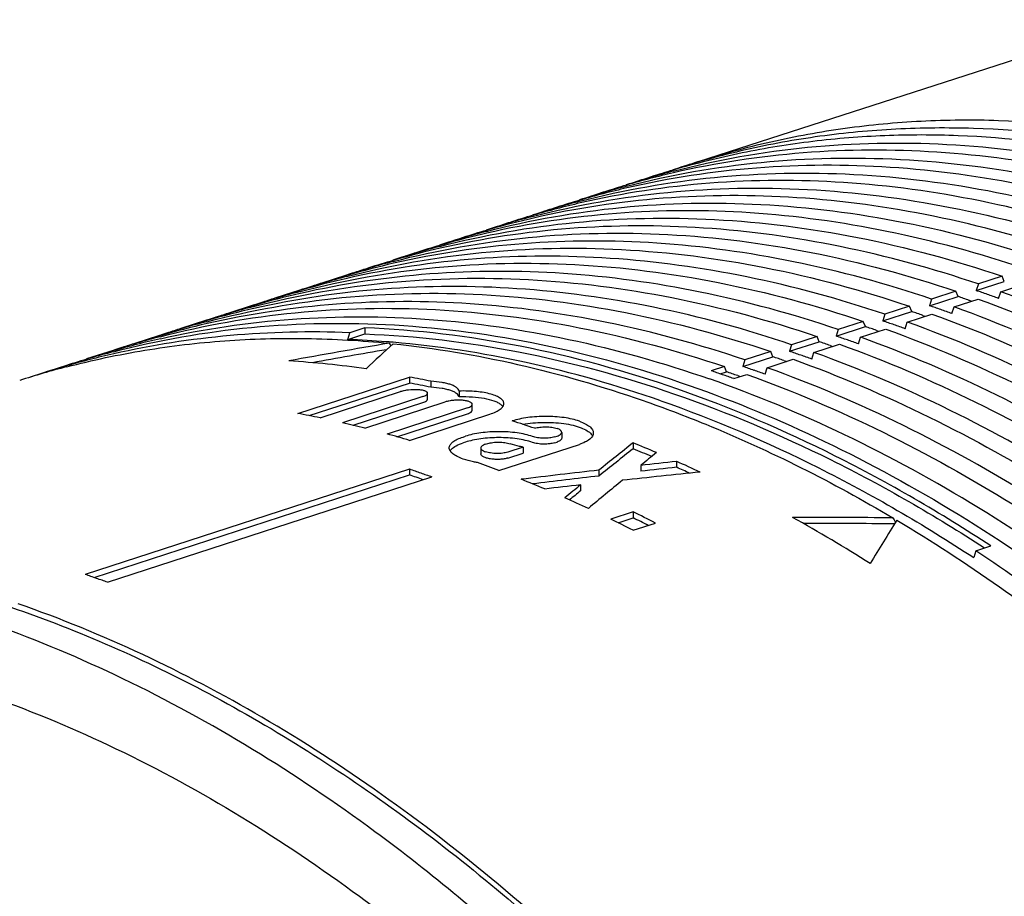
# Model space of a CAD drawing. Header units: millimetres. Extents: x 59 to 474, y 39 to 400.
# Tile 5 of 18: x 110 to 141, y 149 to 177. Entities that reach past the tile are written whole.
import ezdxf

# ---------------------------------------------------------------- set-up
doc = ezdxf.new("R2010")
doc.units = ezdxf.units.MM
doc.header["$LTSCALE"] = 30.734
doc.layers.add('A023134_9_1', color=7, linetype='CONTINUOUS')
doc.layers.add('A023135_3_1', color=7, linetype='CONTINUOUS')

msp = doc.modelspace()

# ---------------------------------------------------------------- linework, layer by layer
at = {"layer": 'A023134_9_1', "color": 7, "linetype": 'CONTINUOUS'}
for p, q in [((145.609, 176.624), (131.689, 172.133)), ((125.078, 169.986), (124.99, 169.96)), ((125.078, 169.986), (124.991, 169.959)), ((123.59, 169.506), (123.514, 169.484)), ((123.59, 169.506), (123.515, 169.483)), ((122.103, 169.026), (122.039, 169.006)), ((122.103, 169.026), (122.039, 169.007)), ((120.56, 168.543), (119.786, 168.293)), ((120.616, 168.546), (120.563, 168.53)), ((120.616, 168.546), (120.563, 168.531)), ((141.303, 168.51), (140.548, 168.264)), ((141.369, 168.344), (141.303, 168.51)), ((140.482, 168.056), (141.369, 168.344)), ((140.548, 168.264), (140.482, 168.056)), ((141.255, 168.018), (142.01, 168.264)), ((119.084, 168.066), (118.298, 167.813)), ((119.129, 168.066), (119.087, 168.054)), ((119.129, 168.066), (119.088, 168.054)), ((139.006, 167.575), (139.905, 167.868)), ((139.839, 168.034), (139.071, 167.784)), ((139.905, 167.868), (139.839, 168.034)), ((141.189, 167.809), (141.255, 168.018)), ((117.608, 167.59), (116.811, 167.333)), ((117.641, 167.586), (117.612, 167.577)), ((117.641, 167.586), (117.612, 167.578)), ((138.374, 167.557), (137.595, 167.304)), ((138.441, 167.391), (138.374, 167.557)), ((139.071, 167.784), (139.006, 167.575)), ((139.713, 167.329), (139.779, 167.538)), ((139.779, 167.538), (140.546, 167.787)), ((140.259, 167.747), (140.337, 167.719)), ((137.53, 167.095), (138.441, 167.391)), ((137.595, 167.304), (137.53, 167.095)), ((138.302, 167.057), (139.082, 167.311)), ((138.794, 167.27), (138.873, 167.243)), ((116.132, 167.114), (115.323, 166.853)), ((116.154, 167.106), (116.136, 167.101)), ((116.154, 167.106), (116.136, 167.101)), ((136.054, 166.614), (136.977, 166.915)), ((136.91, 167.081), (136.119, 166.823)), ((136.977, 166.915), (136.91, 167.081)), ((138.237, 166.848), (138.302, 167.057)), ((114.656, 166.638), (113.835, 166.373)), ((114.667, 166.627), (114.66, 166.625)), ((114.667, 166.627), (114.66, 166.625)), ((120.603, 166.509), (120.668, 166.722)), ((120.603, 166.509), (121.143, 166.684)), ((121.143, 166.877), (120.668, 166.722)), ((121.143, 166.877), (121.143, 166.684)), ((135.446, 166.604), (134.643, 166.343)), ((135.512, 166.438), (135.446, 166.604)), ((136.119, 166.823), (136.054, 166.614)), ((136.826, 166.577), (137.617, 166.834)), ((137.33, 166.793), (137.408, 166.766)), ((121.915, 166.43), (121.822, 166.437)), ((121.915, 166.428), (121.822, 166.437)), ((121.911, 166.388), (121.964, 166.302)), ((134.577, 166.134), (135.512, 166.438)), ((134.643, 166.343), (134.577, 166.134)), ((135.35, 166.096), (136.153, 166.358)), ((135.866, 166.317), (135.944, 166.29)), ((136.761, 166.368), (136.826, 166.577)), ((113.181, 166.162), (112.347, 165.893)), ((133.982, 166.128), (133.167, 165.862)), ((134.048, 165.962), (133.982, 166.128)), ((135.284, 165.888), (135.35, 166.096)), ((111.705, 165.686), (110.859, 165.413)), ((133.101, 165.654), (134.048, 165.962)), ((133.167, 165.862), (133.101, 165.654)), ((133.874, 165.616), (134.689, 165.881)), ((134.402, 165.84), (134.48, 165.813)), ((132.517, 165.651), (132.103, 165.516)), ((132.383, 165.42), (132.584, 165.485)), ((132.584, 165.485), (132.517, 165.651)), ((132.81, 165.27), (133.225, 165.405)), ((132.938, 165.364), (133.016, 165.337)), ((133.808, 165.407), (133.874, 165.616)), ((119.022, 164.169), (122.557, 165.319)), ((119.387, 164.099), (122.557, 165.131)), ((122.557, 165.319), (122.557, 165.131)), ((123.237, 165.186), (123.237, 164.997)), ((119.729, 164.03), (122.274, 164.858)), ((123.128, 164.62), (123.128, 164.808)), ((124.126, 164.877), (124.126, 164.689)), ((122.982, 164.703), (120.436, 163.875)), ((120.772, 163.796), (122.982, 164.515)), ((121.143, 163.704), (123.689, 164.532)), ((124.542, 164.268), (124.542, 164.456)), ((124.396, 164.347), (121.85, 163.518)), ((122.161, 163.432), (124.396, 164.159)), ((122.557, 163.317), (125.103, 164.146)), ((127.371, 163.57), (127.371, 163.383)), ((124.254, 163.423), (124.325, 163.447)), ((124.325, 163.26), (124.254, 163.235)), ((124.961, 163.192), (125.032, 163.215)), ((125.386, 162.362), (127.931, 163.19)), ((127.153, 163.429), (127.224, 163.452)), ((127.153, 163.241), (127.224, 163.264)), ((129.628, 163.236), (129.628, 163.048)), ((124.815, 163.076), (124.815, 162.888)), ((126.153, 163.103), (125.669, 162.946)), ((125.669, 162.758), (126.153, 162.916)), ((126.153, 163.103), (126.153, 162.916)), ((131.007, 162.652), (131.007, 162.464)), ((122.557, 162.41), (112.304, 159.073)), ((122.557, 162.411), (122.557, 162.224)), ((128.55, 162.376), (128.55, 162.188)), ((129.873, 162.526), (129.873, 162.338)), ((112.584, 158.977), (122.557, 162.222)), ((113.011, 158.827), (123.264, 162.163)), ((127.969, 161.907), (127.969, 161.719)), ((129.628, 161.056), (128.921, 160.826)), ((129.628, 161.056), (129.628, 160.867)), ((129.152, 160.712), (129.628, 160.867)), ((129.628, 160.472), (130.335, 160.702)), ((137.847, 160.865), (137.882, 160.801)), ((137.882, 160.801), (137.928, 160.716)), ((140.467, 159.821), (140.402, 159.607)), ((140.467, 159.821), (140.942, 159.975))]:
    msp.add_line(p, q, dxfattribs=at)
for centre, radius, start, end in [((139.941, 146.557), 26.875, 107.8814, 108.9061), ((137.698, 145.721), 26.981, 104.591, 107.8795), ((137.021, 145.409), 27.071, 103.047, 106.3127), ((138.459, 146.06), 26.893, 107.8814, 108.9753), ((138.469, 146.026), 26.928, 106.3413, 107.8812), ((136.227, 145.23), 26.997, 104.5929, 107.8795), ((135.538, 144.912), 27.088, 103.0233, 106.2867), ((136.987, 145.53), 26.945, 106.3153, 107.8812), ((136.976, 145.565), 26.909, 107.8814, 108.9678), ((134.756, 144.739), 27.013, 104.5948, 107.8795), ((134.056, 144.415), 27.106, 102.9996, 106.2607), ((135.493, 145.069), 26.925, 107.8814, 108.9548), ((135.504, 145.034), 26.961, 106.2893, 107.8812), ((133.285, 144.247), 27.029, 104.5968, 107.8795), ((132.574, 143.914), 27.128, 102.9761, 106.0418), ((134.021, 144.539), 26.978, 106.2633, 107.8811), ((134.01, 144.574), 26.941, 107.8814, 108.9373), ((131.814, 143.756), 27.045, 104.5987, 107.8795), ((131.092, 143.417), 27.145, 102.9525, 106.0416), ((132.527, 144.078), 26.957, 107.8814, 108.9198), ((132.538, 144.043), 26.994, 106.2373, 107.8811), ((130.343, 143.265), 27.061, 104.6006, 107.8795), ((131.055, 143.547), 27.011, 106.2114, 107.8811), ((129.609, 142.921), 27.162, 102.9289, 106.0414), ((131.044, 143.583), 26.973, 107.8814, 108.9023), ((128.873, 142.774), 27.077, 104.6026, 107.8795), ((128.126, 142.425), 27.179, 102.9054, 106.0412), ((129.573, 143.051), 27.027, 106.1856, 107.8811), ((127.402, 142.282), 27.093, 104.6045, 107.8795), ((128.09, 142.555), 27.044, 106.1597, 107.8811), ((129.561, 143.088), 26.989, 107.8814, 108.8849), ((126.644, 141.929), 27.196, 102.8819, 106.0409), ((128.078, 142.592), 27.005, 107.8814, 108.8674), ((125.931, 141.791), 27.108, 104.6064, 107.8795), ((125.161, 141.432), 27.214, 102.8584, 106.0407), ((126.607, 142.06), 27.06, 106.1339, 107.8811), ((127.543, 131.269), 38.63, 70.7825, 71.3368), ((128.155, 131.559), 38.522, 70.7818, 71.3369), ((128.004, 131.124), 38.983, 70.2312, 70.7825), ((124.46, 141.3), 27.124, 104.6083, 107.8795), ((125.124, 141.564), 27.077, 106.1081, 107.8811), ((126.595, 142.097), 27.022, 107.8814, 108.85), ((126.672, 131.057), 38.545, 70.7818, 71.3365), ((123.678, 140.936), 27.231, 102.8349, 106.0405), ((125.112, 141.601), 27.038, 107.8814, 108.8326), ((126.072, 130.771), 38.653, 70.7825, 71.3365), ((126.521, 130.622), 39.006, 70.2315, 70.7825), ((122.989, 140.809), 27.14, 104.6102, 107.8795), ((122.196, 140.44), 27.248, 102.8114, 106.0403), ((123.642, 141.068), 27.094, 106.0824, 107.8811), ((124.6, 130.273), 38.676, 70.7825, 71.3362), ((125.188, 130.554), 38.568, 70.7818, 71.3362), ((125.037, 130.12), 39.029, 70.2318, 70.7825), ((122.159, 140.572), 27.11, 106.0567, 107.881), ((123.629, 141.106), 27.054, 107.8814, 108.8152), ((123.704, 130.052), 38.591, 70.7818, 71.3359), ((121.518, 140.317), 27.156, 104.6121, 107.8795), ((120.705, 139.974), 27.233, 102.7869, 106.0305), ((122.147, 140.61), 27.07, 107.8814, 108.7978), ((119.408, 135.717), 30.815, 85.5055, 87.7771), ((119.373, 135.265), 31.268, 85.1037, 85.337), ((123.128, 129.775), 38.699, 70.7825, 71.3358), ((123.553, 129.617), 39.052, 70.2322, 70.7825), ((120.047, 139.826), 27.172, 104.6146, 107.8794), ((119.23, 139.449), 27.28, 102.7606, 106.0042), ((120.676, 140.077), 27.126, 106.0311, 107.881), ((122.22, 129.55), 38.614, 70.7818, 71.3355), ((122.069, 129.115), 39.075, 70.2325, 70.7825), ((119.193, 139.58), 27.144, 106.0069, 107.8811), ((116.737, 134.224), 31.669, 81.919, 86.375), ((121.656, 129.277), 38.722, 70.7825, 71.3355), ((118.574, 139.343), 27.18, 104.6147, 107.88), ((119.183, 139.612), 27.11, 107.8815, 108.4873), ((120.184, 128.778), 38.745, 70.7825, 71.3352), ((120.737, 129.048), 38.637, 70.7818, 71.3352), ((120.585, 128.613), 39.098, 70.2328, 70.7825), ((116.277, 131.64), 34.26, 78.2791, 79.4379), ((116.337, 131.668), 34.036, 78.3029, 79.4692), ((112.741, 130.521), 34.229, 78.2201, 79.4266), ((112.476, 129.301), 35.479, 75.8594, 77.034), ((114.252, 127.402), 38.313, 71.3299, 72.4426), ((112.126, 127.96), 36.864, 73.5635, 74.706), ((128.114, 163.336), 0.262, 27.5527, 30.8977), ((114.072, 124.57), 41.678, 66.9791, 68.0837), ((124.056, 162.857), 0.249, 145.3472, 148.8377), ((114.199, 124.709), 41.327, 67.1917, 68.0774), ((111.176, 125.044), 39.932, 69.1543, 70.1946), ((113.391, 123.01), 43.38, 64.9628, 66.0404), ((113.55, 123.203), 42.967, 65.4284, 66.0278), ((110.575, 123.505), 41.584, 66.9824, 68.0894), ((109.902, 121.949), 43.279, 64.9687, 66.0489), ((109.743, 120.37), 45.285, 62.953, 63.9531), ((109.103, 120.271), 45.138, 62.9533, 63.9567), ((109.89, 120.516), 44.92, 63.2497, 63.9337), ((110.855, 118.032), 49.021, 57.5972, 60.9286)]:
    msp.add_arc(centre, radius, start, end, dxfattribs=at)
for centre, major_axis, ratio, start_param, end_param in [((140.265, 111.249), (118.463, 14.417), 0.479501, 1.667803, 1.694924), ((115.28, 100.698), (21.29, 71.294), 0.337889, 0.511983, 0.538954), ((140.277, 111.25), (118.077, 14.37), 0.479501, 1.669114, 1.689219), ((129.335, 105.16), (60.383, 75.026), 0.426096, 1.079598, 1.095381), ((129.345, 105.168), (60.187, 74.783), 0.426096, 1.07973, 1.095564), ((131.241, 105.826), (60.337, 74.969), 0.426096, 1.096639, 1.10393), ((112.789, 102.125), (156.154, 27.596), 0.361755, 1.390258, 1.397553), ((112.789, 102.125), (156.154, 27.596), 0.361755, 1.406056, 1.421828), ((110.88, 101.461), (156.272, 27.617), 0.361755, 1.373281, 1.389098), ((112.812, 102.129), (155.65, 27.507), 0.361755, 1.390025, 1.397343), ((112.812, 102.129), (155.65, 27.507), 0.361755, 1.405873, 1.419411), ((131.241, 105.826), (60.337, 74.969), 0.426096, 1.112438, 1.128243), ((110.88, 101.461), (156.272, 27.617), 0.361755, 1.397602, 1.404885), ((129.335, 105.16), (60.383, 75.026), 0.426096, 1.103881, 1.111167), ((129.345, 105.168), (60.187, 74.783), 0.426096, 1.104092, 1.109216), ((112.625, 101.624), (119.778, 14.577), 0.479501, 1.300714, 1.327685), ((112.637, 101.625), (119.392, 14.53), 0.479501, 1.299655, 1.324314), ((142.892, 110.333), (21.056, 70.512), 0.337889, 0.879072, 0.906193)]:
    msp.add_ellipse(centre, major_axis=major_axis, ratio=ratio, start_param=start_param, end_param=end_param, dxfattribs=at)
for points, knots in [([(131.689, 172.133), (132.444, 172.377), (133.98, 172.798), (136.339, 173.227), (138.749, 173.453), (142.047, 173.481), (146.274, 172.99), (149.585, 172.081), (151.235, 171.506)], [0, 0, 0, 0, 0.11957, 0.239795, 0.361178, 0.484188, 0.73657, 1, 1, 1, 1]), ([(150.442, 171.248), (148.792, 171.823), (145.479, 172.733), (141.251, 173.224), (137.953, 173.195), (135.541, 172.97), (133.181, 172.541), (131.645, 172.119), (130.89, 171.876)], [0, 0, 0, 0, 0.26343, 0.515812, 0.638822, 0.760205, 0.88043, 1, 1, 1, 1]), ([(149.404, 171.147), (147.843, 171.674), (144.711, 172.512), (140.72, 172.983), (137.6, 172.985), (135.316, 172.803), (133.075, 172.441), (131.613, 172.077), (130.893, 171.866)], [0, 0, 0, 0, 0.262818, 0.515234, 0.638397, 0.759965, 0.880352, 1, 1, 1, 1]), ([(130.901, 171.832), (132.293, 172.195), (135.169, 172.702), (139.605, 172.788), (144.14, 172.206), (147.132, 171.397), (148.624, 170.893)], [0, 0, 0, 0, 0.239924, 0.484778, 0.737387, 1, 1, 1, 1]), ([(147.928, 170.667), (146.498, 171.15), (143.631, 171.933), (139.285, 172.53), (135.026, 172.515), (132.255, 172.092), (130.91, 171.781)], [0, 0, 0, 0, 0.26231, 0.514978, 0.76003, 1, 1, 1, 1]), ([(129.425, 171.356), (130.818, 171.719), (133.696, 172.227), (138.135, 172.313), (142.673, 171.731), (145.667, 170.921), (147.159, 170.416)], [0, 0, 0, 0, 0.239924, 0.484778, 0.737386, 1, 1, 1, 1]), ([(146.452, 170.186), (145.022, 170.669), (142.155, 171.453), (137.809, 172.05), (133.551, 172.036), (130.779, 171.615), (129.434, 171.304)], [0, 0, 0, 0, 0.262305, 0.514974, 0.76003, 1, 1, 1, 1]), ([(127.949, 170.88), (129.343, 171.243), (132.223, 171.751), (136.665, 171.837), (141.206, 171.255), (144.201, 170.444), (145.695, 169.94)], [0, 0, 0, 0, 0.239923, 0.484777, 0.737385, 1, 1, 1, 1]), ([(126.474, 170.404), (127.868, 170.767), (130.75, 171.276), (135.195, 171.362), (139.739, 170.779), (142.736, 169.968), (144.231, 169.463)], [0, 0, 0, 0, 0.239923, 0.484777, 0.737385, 1, 1, 1, 1]), ([(144.976, 169.706), (143.546, 170.189), (140.679, 170.973), (136.334, 171.57), (132.075, 171.557), (129.304, 171.137), (127.958, 170.826)], [0, 0, 0, 0, 0.2623, 0.514971, 0.760029, 1, 1, 1, 1]), ([(143.499, 169.225), (142.07, 169.708), (139.203, 170.492), (134.858, 171.09), (130.6, 171.079), (127.828, 170.659), (126.483, 170.349)], [0, 0, 0, 0, 0.262296, 0.514967, 0.760028, 1, 1, 1, 1]), ([(124.998, 169.928), (126.393, 170.291), (129.277, 170.8), (133.725, 170.887), (138.272, 170.304), (141.271, 169.492), (142.767, 168.987)], [0, 0, 0, 0, 0.239923, 0.484776, 0.737384, 1, 1, 1, 1]), ([(123.522, 169.452), (124.918, 169.816), (127.804, 170.325), (132.255, 170.411), (136.804, 169.828), (139.806, 169.016), (141.302, 168.51)], [0, 0, 0, 0, 0.239923, 0.484776, 0.737384, 1, 1, 1, 1]), ([(142.023, 168.745), (140.594, 169.228), (137.727, 170.012), (133.382, 170.611), (129.124, 170.6), (126.353, 170.182), (125.007, 169.872)], [0, 0, 0, 0, 0.262291, 0.514963, 0.760027, 1, 1, 1, 1]), ([(140.547, 168.265), (139.117, 168.748), (136.251, 169.532), (131.907, 170.131), (127.649, 170.121), (124.877, 169.704), (123.532, 169.395)], [0, 0, 0, 0, 0.262286, 0.514959, 0.760026, 1, 1, 1, 1]), ([(122.046, 168.976), (123.444, 169.34), (126.331, 169.85), (130.785, 169.936), (135.337, 169.353), (138.341, 168.54), (139.838, 168.034)], [0, 0, 0, 0, 0.239923, 0.484775, 0.737383, 1, 1, 1, 1]), ([(120.57, 168.499), (121.969, 168.864), (124.858, 169.374), (129.314, 169.461), (133.87, 168.877), (136.875, 168.064), (138.374, 167.557)], [0, 0, 0, 0, 0.239922, 0.484775, 0.737383, 1, 1, 1, 1]), ([(139.071, 167.784), (137.641, 168.267), (134.775, 169.051), (130.431, 169.651), (126.173, 169.643), (123.402, 169.226), (122.056, 168.918)], [0, 0, 0, 0, 0.262282, 0.514955, 0.760025, 1, 1, 1, 1]), ([(137.595, 167.304), (136.165, 167.787), (133.299, 168.571), (128.956, 169.171), (124.698, 169.164), (121.926, 168.748), (120.58, 168.441)], [0, 0, 0, 0, 0.262277, 0.514951, 0.760024, 1, 1, 1, 1]), ([(119.095, 168.023), (120.494, 168.388), (123.385, 168.899), (127.844, 168.986), (132.403, 168.401), (135.41, 167.587), (136.91, 167.081)], [0, 0, 0, 0, 0.239922, 0.484774, 0.737382, 1, 1, 1, 1]), ([(117.619, 167.547), (119.019, 167.912), (121.912, 168.423), (126.374, 168.51), (130.936, 167.926), (133.945, 167.111), (135.445, 166.604)], [0, 0, 0, 0, 0.239922, 0.484774, 0.737381, 1, 1, 1, 1]), ([(136.118, 166.823), (134.689, 167.306), (131.823, 168.091), (127.48, 168.692), (123.222, 168.685), (120.451, 168.271), (119.105, 167.963)], [0, 0, 0, 0, 0.262272, 0.514947, 0.760023, 1, 1, 1, 1]), ([(134.642, 166.343), (133.213, 166.826), (130.347, 167.61), (126.004, 168.212), (121.747, 168.206), (118.975, 167.793), (117.629, 167.486)], [0, 0, 0, 0, 0.262268, 0.514944, 0.760022, 1, 1, 1, 1]), ([(116.143, 167.071), (117.544, 167.436), (120.439, 167.948), (124.904, 168.035), (129.468, 167.45), (132.48, 166.635), (133.981, 166.128)], [0, 0, 0, 0, 0.239922, 0.484773, 0.737381, 1, 1, 1, 1]), ([(184.346, 95.881), (184.322, 99.698), (183.858, 105.481), (182.471, 113.116), (180.549, 120.795), (177.228, 130.13), (172.763, 138.914), (168.575, 145.419), (165.196, 149.938), (161.588, 154.088), (157.785, 157.83), (153.82, 161.129), (148.485, 164.818), (144.182, 166.966), (141.255, 168.018)], [0, 0, 0, 0, 0.129183, 0.195469, 0.262423, 0.396862, 0.529748, 0.594796, 0.658474, 0.720513, 0.780684, 0.83881, 0.894777, 1, 1, 1, 1]), ([(133.166, 165.863), (131.737, 166.345), (128.871, 167.13), (124.529, 167.732), (120.271, 167.728), (117.5, 167.315), (116.154, 167.009)], [0, 0, 0, 0, 0.262263, 0.51494, 0.760021, 1, 1, 1, 1]), ([(182.895, 95.357), (182.872, 99.177), (182.407, 104.964), (181.019, 112.602), (179.096, 120.286), (175.773, 129.627), (171.306, 138.416), (167.115, 144.926), (163.734, 149.447), (160.124, 153.599), (156.318, 157.344), (152.352, 160.645), (147.013, 164.336), (142.707, 166.485), (139.779, 167.537)], [0, 0, 0, 0, 0.129183, 0.195469, 0.262423, 0.396862, 0.529749, 0.594796, 0.658474, 0.720513, 0.780684, 0.83881, 0.894777, 1, 1, 1, 1]), ([(140.546, 167.787), (143.474, 166.735), (147.778, 164.586), (153.115, 160.897), (157.08, 157.596), (160.885, 153.853), (164.494, 149.702), (167.874, 145.182), (172.063, 138.675), (176.529, 129.888), (179.851, 120.551), (181.773, 112.869), (183.161, 105.233), (183.626, 99.448), (183.649, 95.629)], [0, 0, 0, 0, 0.105223, 0.16119, 0.219316, 0.279487, 0.341526, 0.405204, 0.470251, 0.603138, 0.737577, 0.804531, 0.870817, 1, 1, 1, 1]), ([(114.667, 166.595), (116.069, 166.96), (118.966, 167.472), (123.434, 167.56), (128.001, 166.974), (131.014, 166.159), (132.517, 165.651)], [0, 0, 0, 0, 0.239922, 0.484772, 0.73738, 1, 1, 1, 1]), ([(114.678, 166.532), (116.051, 166.844), (118.882, 167.259), (123.229, 167.244), (127.664, 166.597), (130.587, 165.769), (132.044, 165.261)], [0, 0, 0, 0, 0.239679, 0.484613, 0.737374, 1, 1, 1, 1]), ([(139.082, 167.31), (142.011, 166.258), (146.318, 164.108), (151.658, 160.416), (155.626, 157.114), (159.432, 153.369), (163.044, 149.215), (166.426, 144.692), (170.618, 138.181), (175.086, 129.389), (178.41, 120.046), (180.334, 112.36), (181.722, 104.719), (182.187, 98.931), (182.21, 95.11)], [0, 0, 0, 0, 0.105223, 0.16119, 0.219316, 0.279487, 0.341526, 0.405204, 0.470251, 0.603138, 0.737577, 0.804531, 0.870817, 1, 1, 1, 1]), ([(113.191, 166.119), (114.621, 166.492), (117.578, 167.01), (122.14, 167.078), (126.803, 166.448), (129.875, 165.587), (131.407, 165.053)], [0, 0, 0, 0, 0.239621, 0.484317, 0.737008, 1, 1, 1, 1]), ([(181.445, 94.833), (181.421, 98.656), (180.956, 104.446), (179.567, 112.089), (177.643, 119.778), (174.319, 129.124), (169.849, 137.918), (165.656, 144.432), (162.272, 148.956), (158.66, 153.111), (154.852, 156.857), (150.883, 160.16), (145.542, 163.853), (141.233, 166.004), (138.303, 167.057)], [0, 0, 0, 0, 0.129183, 0.195469, 0.262423, 0.396862, 0.529749, 0.594796, 0.658474, 0.720513, 0.780684, 0.83881, 0.894777, 1, 1, 1, 1]), ([(120.668, 166.722), (119.406, 166.773), (116.896, 166.716), (114.414, 166.329), (113.204, 166.055)], [0, 0, 0, 0, 0.504498, 1, 1, 1, 1]), ([(131.043, 164.935), (129.417, 165.501), (126.155, 166.402), (122.792, 166.811), (121.143, 166.877)], [0, 0, 0, 0, 0.510505, 1, 1, 1, 1]), ([(121.143, 166.684), (122.775, 166.621), (126.102, 166.222), (131.056, 164.867), (136.001, 162.768), (139.175, 160.936), (140.742, 159.914)], [0, 0, 0, 0, 0.233606, 0.477143, 0.732302, 1, 1, 1, 1]), ([(137.618, 166.834), (140.549, 165.781), (144.859, 163.629), (150.201, 159.936), (154.172, 156.631), (157.98, 152.884), (161.594, 148.728), (164.978, 144.202), (169.172, 137.687), (173.644, 128.89), (176.969, 119.542), (178.894, 111.851), (180.283, 104.205), (180.748, 98.414), (180.772, 94.591)], [0, 0, 0, 0, 0.105223, 0.16119, 0.219316, 0.279486, 0.341525, 0.405204, 0.470251, 0.603138, 0.737577, 0.804531, 0.870817, 1, 1, 1, 1]), ([(111.716, 165.643), (112.53, 165.855), (114.186, 166.206), (116.722, 166.505), (119.308, 166.577), (121.041, 166.475), (121.911, 166.388)], [0, 0, 0, 0, 0.245697, 0.493555, 0.74466, 1, 1, 1, 1]), ([(122.038, 166.375), (123.361, 166.237), (126.037, 165.787), (128.643, 165.03), (129.943, 164.577)], [0, 0, 0, 0, 0.491361, 1, 1, 1, 1]), ([(130.502, 164.571), (129.112, 165.056), (126.324, 165.854), (123.456, 166.298), (122.042, 166.419)], [0, 0, 0, 0, 0.509202, 1, 1, 1, 1]), ([(136.154, 166.357), (139.086, 165.304), (143.399, 163.151), (148.745, 159.455), (152.717, 156.149), (156.528, 152.399), (160.144, 148.241), (163.53, 143.713), (167.727, 137.194), (172.201, 128.391), (175.528, 119.037), (177.454, 111.342), (178.844, 103.692), (179.31, 97.897), (179.333, 94.071)], [0, 0, 0, 0, 0.105223, 0.16119, 0.219315, 0.279486, 0.341525, 0.405204, 0.470251, 0.603138, 0.737577, 0.804531, 0.870817, 1, 1, 1, 1]), ([(179.994, 94.31), (179.971, 98.135), (179.505, 103.928), (178.116, 111.576), (176.191, 119.269), (172.864, 128.621), (168.391, 137.42), (164.196, 143.938), (160.81, 148.465), (157.196, 152.622), (153.386, 156.371), (149.414, 159.676), (144.07, 163.371), (139.758, 165.523), (136.827, 166.576)], [0, 0, 0, 0, 0.129183, 0.195469, 0.262423, 0.396862, 0.529749, 0.594796, 0.658475, 0.720514, 0.780684, 0.83881, 0.894777, 1, 1, 1, 1]), ([(178.544, 93.786), (178.521, 97.613), (178.055, 103.41), (176.664, 111.063), (174.738, 118.761), (171.409, 128.118), (166.934, 136.923), (162.736, 143.444), (159.348, 147.974), (155.732, 152.133), (151.919, 155.884), (147.946, 159.191), (142.598, 162.889), (138.284, 165.042), (135.35, 166.096)], [0, 0, 0, 0, 0.129183, 0.195469, 0.262423, 0.396863, 0.529749, 0.594796, 0.658475, 0.720514, 0.780685, 0.838811, 0.894777, 1, 1, 1, 1]), ([(134.689, 165.881), (137.624, 164.827), (141.939, 162.673), (147.288, 158.975), (151.263, 155.666), (155.076, 151.915), (158.694, 147.754), (162.082, 143.223), (166.281, 136.7), (170.758, 127.892), (174.088, 118.533), (176.014, 110.833), (177.405, 103.178), (177.871, 97.38), (177.894, 93.552)], [0, 0, 0, 0, 0.105223, 0.161189, 0.219315, 0.279486, 0.341525, 0.405204, 0.470251, 0.603137, 0.737577, 0.804531, 0.870817, 1, 1, 1, 1]), ([(132.457, 165.394), (132.398, 165.415), (132.28, 165.456), (132.162, 165.498), (132.103, 165.518)], [0, 0, 0, 0, 0.499953, 1, 1, 1, 1]), ([(132.81, 165.271), (132.752, 165.292), (132.633, 165.332), (132.516, 165.374), (132.457, 165.394)], [0, 0, 0, 0, 0.499954, 1, 1, 1, 1]), ([(133.225, 165.404), (136.161, 164.349), (140.479, 162.194), (145.831, 158.494), (149.808, 155.184), (153.624, 151.43), (157.244, 147.267), (160.634, 142.733), (164.836, 136.206), (169.315, 127.393), (172.647, 118.028), (174.575, 110.324), (175.966, 102.665), (176.432, 96.863), (176.456, 93.033)], [0, 0, 0, 0, 0.105223, 0.161189, 0.219315, 0.279486, 0.341525, 0.405203, 0.470251, 0.603137, 0.737577, 0.804531, 0.870817, 1, 1, 1, 1]), ([(177.093, 93.263), (177.07, 97.092), (176.604, 102.892), (175.213, 110.549), (173.285, 118.252), (169.955, 127.615), (165.477, 136.425), (161.276, 142.95), (157.886, 147.483), (154.268, 151.645), (150.453, 155.398), (146.477, 158.707), (141.126, 162.406), (136.81, 164.561), (133.874, 165.616)], [0, 0, 0, 0, 0.129183, 0.195469, 0.262423, 0.396863, 0.529749, 0.594797, 0.658475, 0.720514, 0.780685, 0.838811, 0.894777, 1, 1, 1, 1]), ([(124.126, 164.877), (124.122, 164.897), (124.101, 164.94), (124.044, 164.993), (123.962, 165.041), (123.857, 165.083), (123.729, 165.12), (123.521, 165.162), (123.354, 165.179), (123.237, 165.186)], [0, 0, 0, 0, 0.063255, 0.140076, 0.235621, 0.35155, 0.487636, 0.642545, 1, 1, 1, 1]), ([(131.407, 165.053), (132.863, 164.546), (135.777, 163.332), (140.014, 161.011), (144.166, 158.174), (148.192, 154.849), (152.057, 151.069), (155.722, 146.871), (159.154, 142.292), (163.404, 135.695), (167.927, 126.781), (171.276, 117.306), (173.201, 109.513), (174.577, 101.772), (175.018, 95.91), (175.018, 92.043)], [0, 0, 0, 0, 0.05148, 0.105138, 0.161023, 0.219096, 0.279243, 0.341286, 0.404992, 0.470085, 0.60309, 0.737636, 0.804619, 0.87091, 1, 1, 1, 1]), ([(175.644, 92.269), (175.644, 96.135), (175.203, 101.995), (173.827, 109.734), (171.903, 117.526), (168.554, 126.999), (164.033, 135.91), (159.784, 142.505), (156.353, 147.082), (152.689, 151.28), (148.825, 155.059), (144.8, 158.383), (140.649, 161.219), (136.413, 163.54), (133.5, 164.753), (132.044, 165.261)], [0, 0, 0, 0, 0.12909, 0.195381, 0.262364, 0.39691, 0.529915, 0.595008, 0.658714, 0.720757, 0.780904, 0.838977, 0.894862, 0.94852, 1, 1, 1, 1]), ([(123.128, 164.808), (123.128, 164.815), (123.123, 164.83), (123.105, 164.849), (123.078, 164.866), (123.025, 164.888), (122.938, 164.908), (122.766, 164.925), (122.58, 164.918), (122.398, 164.891), (122.313, 164.87), (122.274, 164.858)], [0, 0, 0, 0, 0.023098, 0.050845, 0.086215, 0.130205, 0.243256, 0.384315, 0.707191, 0.8637, 1, 1, 1, 1]), ([(122.982, 164.703), (123.003, 164.71), (123.041, 164.724), (123.094, 164.752), (123.128, 164.786), (123.128, 164.808)], [0, 0, 0, 0, 0.357716, 0.642637, 1, 1, 1, 1]), ([(124.126, 164.689), (124.122, 164.709), (124.101, 164.751), (124.044, 164.805), (123.962, 164.853), (123.857, 164.895), (123.729, 164.932), (123.521, 164.973), (123.354, 164.99), (123.237, 164.997)], [0, 0, 0, 0, 0.063236, 0.140043, 0.23557, 0.351495, 0.487593, 0.642517, 1, 1, 1, 1]), ([(125.542, 164.48), (125.542, 164.495), (125.537, 164.525), (125.516, 164.568), (125.481, 164.609), (125.414, 164.665), (125.297, 164.727), (125.122, 164.785), (124.91, 164.831), (124.667, 164.863), (124.402, 164.879), (124.219, 164.879), (124.126, 164.877)], [0, 0, 0, 0, 0.028114, 0.058276, 0.092325, 0.131437, 0.226902, 0.346123, 0.487155, 0.646383, 0.819123, 1, 1, 1, 1]), ([(140.942, 159.975), (139.36, 161.015), (136.156, 162.881), (132.746, 164.341), (131.043, 164.935)], [0, 0, 0, 0, 0.51207, 1, 1, 1, 1]), ([(122.982, 164.515), (123.003, 164.521), (123.041, 164.536), (123.094, 164.564), (123.128, 164.597), (123.128, 164.62)], [0, 0, 0, 0, 0.357621, 0.642535, 1, 1, 1, 1]), ([(124.542, 164.456), (124.542, 164.464), (124.538, 164.48), (124.52, 164.501), (124.493, 164.52), (124.439, 164.546), (124.352, 164.569), (124.229, 164.586), (124.09, 164.591), (123.947, 164.584), (123.812, 164.565), (123.727, 164.545), (123.689, 164.532)], [0, 0, 0, 0, 0.02476, 0.053957, 0.090409, 0.135141, 0.248834, 0.389635, 0.547516, 0.71029, 0.865115, 1, 1, 1, 1]), ([(125.445, 164.451), (125.417, 164.473), (125.349, 164.513), (125.179, 164.584), (124.908, 164.648), (124.536, 164.689), (124.266, 164.692), (124.126, 164.689)], [0, 0, 0, 0, 0.078693, 0.173195, 0.406811, 0.688892, 1, 1, 1, 1]), ([(124.396, 164.347), (124.417, 164.354), (124.455, 164.368), (124.509, 164.397), (124.542, 164.433), (124.542, 164.456)], [0, 0, 0, 0, 0.351893, 0.634137, 1, 1, 1, 1]), ([(125.103, 164.146), (125.166, 164.166), (125.279, 164.209), (125.405, 164.28), (125.477, 164.342), (125.514, 164.387), (125.537, 164.433), (125.542, 164.465), (125.542, 164.48)], [0, 0, 0, 0, 0.345396, 0.623248, 0.736984, 0.83538, 0.921407, 1, 1, 1, 1]), ([(125.51, 164.385), (125.506, 164.391), (125.487, 164.415), (125.464, 164.436), (125.445, 164.451)], [0, 0, 0, 0, 0.229548, 1, 1, 1, 1]), ([(129.943, 164.577), (130.611, 164.344), (133.336, 163.31), (135.949, 161.989), (137.847, 160.865)], [0, 0, 0, 0, 0.243001, 1, 1, 1, 1]), ([(130.502, 164.571), (132.206, 163.977), (135.617, 162.516), (138.82, 160.649), (140.402, 159.607)], [0, 0, 0, 0, 0.487893, 1, 1, 1, 1]), ([(124.396, 164.159), (124.417, 164.166), (124.455, 164.18), (124.509, 164.21), (124.542, 164.245), (124.542, 164.268)], [0, 0, 0, 0, 0.351945, 0.634203, 1, 1, 1, 1]), ([(127.931, 163.922), (127.857, 163.948), (127.696, 163.993), (127.343, 164.057), (126.871, 164.086), (126.399, 164.057), (126.046, 163.996), (125.885, 163.954), (125.81, 163.93)], [0, 0, 0, 0, 0.109981, 0.232674, 0.500371, 0.768027, 0.890522, 1, 1, 1, 1]), ([(126.14, 163.824), (126.351, 163.862), (126.784, 163.901), (127.319, 163.874), (127.72, 163.801), (127.97, 163.727), (128.167, 163.636), (128.272, 163.556), (128.308, 163.513)], [0, 0, 0, 0, 0.285338, 0.577844, 0.710925, 0.827788, 0.924586, 1, 1, 1, 1]), ([(127.931, 163.922), (127.995, 163.9), (128.109, 163.853), (128.251, 163.765), (128.345, 163.666), (128.371, 163.587), (128.371, 163.551)], [0, 0, 0, 0, 0.335075, 0.608962, 0.824477, 1, 1, 1, 1]), ([(126.446, 163.439), (126.372, 163.465), (126.211, 163.51), (125.858, 163.573), (125.386, 163.603), (124.914, 163.573), (124.561, 163.513), (124.4, 163.471), (124.325, 163.446)], [0, 0, 0, 0, 0.109981, 0.232674, 0.500371, 0.768027, 0.890522, 1, 1, 1, 1]), ([(126.517, 163.698), (126.57, 163.716), (126.687, 163.739), (126.871, 163.749), (127.054, 163.736), (127.172, 163.71), (127.224, 163.692)], [0, 0, 0, 0, 0.231704, 0.499348, 0.767297, 1, 1, 1, 1]), ([(127.371, 163.57), (127.371, 163.582), (127.362, 163.608), (127.331, 163.64), (127.283, 163.669), (127.245, 163.685), (127.224, 163.692)], [0, 0, 0, 0, 0.173324, 0.38807, 0.662857, 1, 1, 1, 1]), ([(127.224, 163.452), (127.245, 163.459), (127.283, 163.473), (127.331, 163.501), (127.362, 163.533), (127.371, 163.559), (127.371, 163.57)], [0, 0, 0, 0, 0.337492, 0.611946, 0.826177, 1, 1, 1, 1]), ([(128.371, 163.551), (128.371, 163.516), (128.345, 163.437), (128.251, 163.34), (128.109, 163.255), (127.995, 163.211), (127.931, 163.19)], [0, 0, 0, 0, 0.176071, 0.391104, 0.664614, 1, 1, 1, 1]), ([(128.308, 163.513), (128.311, 163.51), (128.322, 163.496), (128.332, 163.482), (128.339, 163.471)], [0, 0, 0, 0, 0.259512, 1, 1, 1, 1]), ([(123.815, 163.08), (123.815, 163.096), (123.82, 163.129), (123.843, 163.178), (123.88, 163.224), (123.952, 163.288), (124.078, 163.36), (124.191, 163.403), (124.254, 163.423)], [0, 0, 0, 0, 0.082181, 0.170449, 0.269811, 0.383468, 0.65893, 1, 1, 1, 1]), ([(123.882, 163.036), (123.925, 163.08), (124.045, 163.159), (124.178, 163.211), (124.254, 163.236)], [0, 0, 0, 0, 0.430673, 1, 1, 1, 1]), ([(126.446, 163.251), (126.372, 163.277), (126.211, 163.322), (125.858, 163.386), (125.386, 163.415), (124.914, 163.386), (124.561, 163.325), (124.4, 163.283), (124.325, 163.259)], [0, 0, 0, 0, 0.109981, 0.232673, 0.500368, 0.768025, 0.890522, 1, 1, 1, 1]), ([(124.961, 163.192), (124.94, 163.185), (124.902, 163.171), (124.855, 163.143), (124.824, 163.112), (124.815, 163.087), (124.815, 163.076)], [0, 0, 0, 0, 0.339657, 0.614981, 0.828451, 1, 1, 1, 1]), ([(125.032, 163.215), (125.085, 163.232), (125.202, 163.255), (125.386, 163.265), (125.569, 163.252), (125.687, 163.227), (125.739, 163.209)], [0, 0, 0, 0, 0.231704, 0.499348, 0.767297, 1, 1, 1, 1]), ([(126.153, 163.103), (126.116, 163.11), (125.976, 163.138), (125.838, 163.175), (125.739, 163.209)], [0, 0, 0, 0, 0.268201, 1, 1, 1, 1]), ([(127.153, 163.429), (127.101, 163.412), (126.983, 163.389), (126.8, 163.381), (126.616, 163.395), (126.499, 163.421), (126.446, 163.439)], [0, 0, 0, 0, 0.231519, 0.499035, 0.767109, 1, 1, 1, 1]), ([(127.153, 163.241), (127.101, 163.224), (126.983, 163.202), (126.8, 163.193), (126.616, 163.207), (126.499, 163.233), (126.446, 163.251)], [0, 0, 0, 0, 0.231515, 0.499038, 0.767122, 1, 1, 1, 1]), ([(127.371, 163.383), (127.371, 163.371), (127.362, 163.346), (127.331, 163.314), (127.283, 163.286), (127.245, 163.271), (127.224, 163.264)], [0, 0, 0, 0, 0.173842, 0.38807, 0.662513, 1, 1, 1, 1]), ([(124.254, 162.726), (124.191, 162.748), (124.077, 162.794), (123.952, 162.868), (123.88, 162.934), (123.833, 162.993), (123.815, 163.046), (123.815, 163.08)], [0, 0, 0, 0, 0.341286, 0.617552, 0.731671, 0.831398, 1, 1, 1, 1]), ([(123.851, 162.998), (123.853, 163.002), (123.863, 163.015), (123.874, 163.027), (123.882, 163.036)], [0, 0, 0, 0, 0.24004, 1, 1, 1, 1]), ([(124.815, 163.076), (124.815, 163.064), (124.824, 163.039), (124.855, 163.007), (124.902, 162.979), (124.94, 162.963), (124.961, 162.956)], [0, 0, 0, 0, 0.171059, 0.385039, 0.660696, 1, 1, 1, 1]), ([(125.669, 162.758), (125.63, 162.746), (125.545, 162.727), (125.41, 162.713), (125.267, 162.713), (125.128, 162.726), (125.005, 162.752), (124.917, 162.783), (124.864, 162.814), (124.831, 162.842), (124.815, 162.87), (124.815, 162.888)], [0, 0, 0, 0, 0.132427, 0.284295, 0.444515, 0.600902, 0.741679, 0.857053, 0.903338, 0.941849, 1, 1, 1, 1]), ([(125.669, 162.946), (125.616, 162.929), (125.498, 162.906), (125.315, 162.897), (125.132, 162.912), (125.014, 162.937), (124.961, 162.956)], [0, 0, 0, 0, 0.231519, 0.499035, 0.767109, 1, 1, 1, 1]), ([(124.706, 162.614), (124.665, 162.621), (124.512, 162.649), (124.361, 162.688), (124.254, 162.726)], [0, 0, 0, 0, 0.269063, 1, 1, 1, 1]), ([(122.557, 162.411), (122.616, 162.391), (122.734, 162.349), (122.852, 162.308), (122.911, 162.288)], [0, 0, 0, 0, 0.500047, 1, 1, 1, 1]), ([(122.911, 162.288), (122.97, 162.267), (123.087, 162.226), (123.206, 162.186), (123.264, 162.165)], [0, 0, 0, 0, 0.500046, 1, 1, 1, 1]), ([(122.988, 162.073), (122.916, 162.098), (122.773, 162.148), (122.629, 162.199), (122.557, 162.224)], [0, 0, 0, 0, 0.500099, 1, 1, 1, 1]), ([(137.974, 160.789), (140.184, 159.47), (144.527, 156.397), (150.51, 150.824), (156.033, 144.275), (160.972, 136.895), (165.221, 128.847), (168.686, 120.309), (171.292, 111.471), (172.429, 105.443), (172.834, 102.429)], [0, 0, 0, 0, 0.110188, 0.226805, 0.349127, 0.476052, 0.606197, 0.738003, 0.86982, 1, 1, 1, 1]), ([(173.056, 105.264), (172.593, 108.058), (171.393, 113.628), (168.828, 121.786), (165.531, 129.662), (161.565, 137.103), (157.006, 143.97), (151.938, 150.13), (146.459, 155.467), (142.491, 158.49), (140.467, 159.821)], [0, 0, 0, 0, 0.130231, 0.261645, 0.392824, 0.52236, 0.648921, 0.771317, 0.888572, 1, 1, 1, 1]), ([(112.658, 158.951), (112.599, 158.972), (112.481, 159.012), (112.363, 159.054), (112.304, 159.074)], [0, 0, 0, 0, 0.499953, 1, 1, 1, 1]), ([(113.011, 158.828), (112.953, 158.849), (112.834, 158.889), (112.717, 158.931), (112.658, 158.951)], [0, 0, 0, 0, 0.499954, 1, 1, 1, 1]), ([(153.593, 94.088), (153.173, 97.656), (151.876, 104.796), (148.688, 115.212), (144.329, 125.163), (138.929, 134.346), (132.651, 142.482), (126.747, 148.278), (121.751, 152.14), (116.807, 155.341), (112.859, 157.213), (110.183, 158.146)], [0, 0, 0, 0, 0.133016, 0.267965, 0.40252, 0.534382, 0.661455, 0.782021, 0.839529, 0.895047, 1, 1, 1, 1])]:
    msp.add_open_spline(points, degree=3, knots=knots, dxfattribs=at)
at = {"layer": 'A023135_3_1', "color": 7, "linetype": 'CONTINUOUS'}
for points, knots in [([(97.769, 159.907), (98.781, 159.951), (100.832, 159.932), (103.927, 159.595), (107.052, 158.951), (111.3, 157.671), (116.609, 155.292), (120.578, 152.742), (122.526, 151.306)], [0, 0, 0, 0, 0.113799, 0.230061, 0.34928, 0.471857, 0.727996, 1, 1, 1, 1]), ([(121.465, 150.936), (118.963, 152.781), (115.037, 155.203), (109.51, 157.535), (105.435, 158.752), (101.387, 159.459), (97.402, 159.646), (93.515, 159.312), (91.002, 158.74), (89.782, 158.37)], [0, 0, 0, 0, 0.276554, 0.407101, 0.532744, 0.654013, 0.771654, 0.886614, 1, 1, 1, 1]), ([(90.394, 155.985), (91.569, 156.349), (93.991, 156.915), (97.741, 157.256), (101.587, 157.09), (105.495, 156.42), (109.43, 155.254), (114.768, 153.011), (118.559, 150.675), (120.975, 148.893)], [0, 0, 0, 0, 0.113408, 0.228352, 0.345959, 0.467193, 0.592813, 0.72336, 1, 1, 1, 1]), ([(122.526, 151.306), (124.554, 149.809), (128.51, 146.46), (133.92, 140.657), (138.863, 134.054), (143.241, 126.783), (146.97, 118.984), (149.978, 110.81), (152.205, 102.421), (153.151, 96.732), (153.478, 93.893)], [0, 0, 0, 0, 0.112998, 0.231605, 0.354985, 0.482042, 0.611488, 0.741924, 0.871903, 1, 1, 1, 1]), ([(140.122, 129.763), (138.846, 131.899), (136.148, 136.005), (131.634, 141.671), (126.77, 146.687), (123.259, 149.613), (121.465, 150.936)], [0, 0, 0, 0, 0.262933, 0.518307, 0.764425, 1, 1, 1, 1]), ([(120.975, 148.893), (122.949, 147.437), (126.796, 144.174), (132.051, 138.512), (136.842, 132.067), (141.073, 124.967), (144.662, 117.356), (147.535, 109.385), (149.635, 101.216), (150.502, 95.68), (150.791, 92.921)], [0, 0, 0, 0, 0.113018, 0.231706, 0.355204, 0.482376, 0.611897, 0.742327, 0.87218, 1, 1, 1, 1])]:
    msp.add_open_spline(points, degree=3, knots=knots, dxfattribs=at)

doc.saveas('drawing.dxf')
